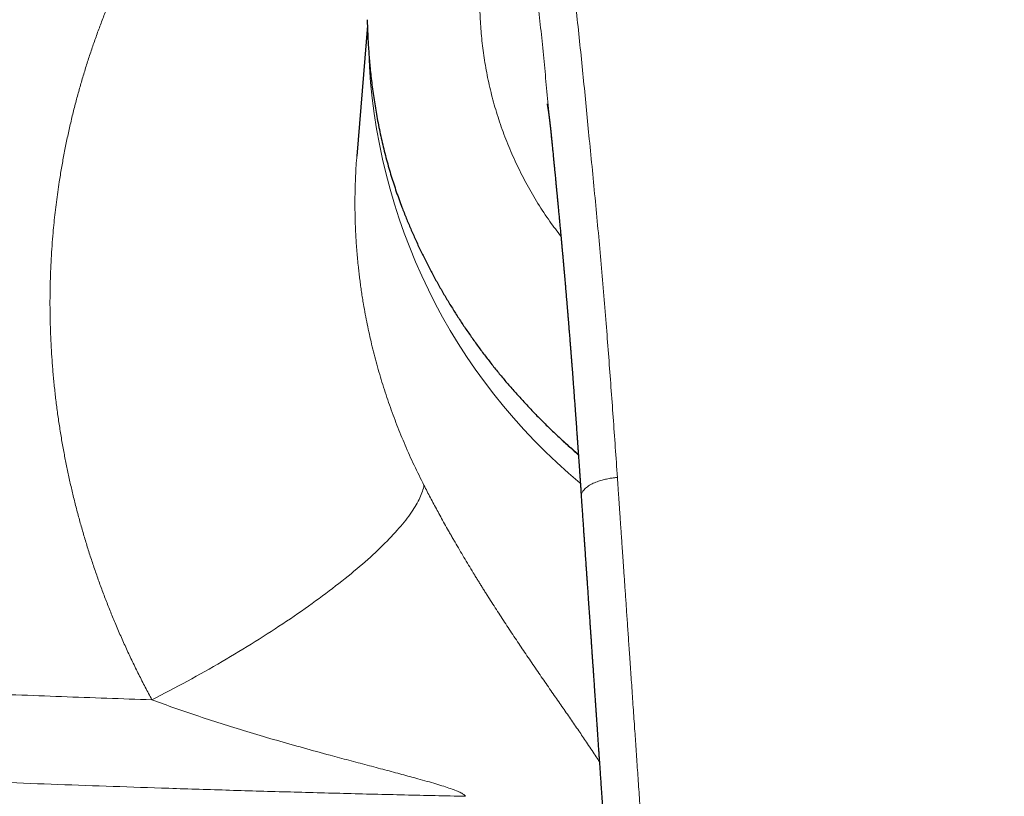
# Model space of a CAD drawing. Header units: millimetres. Extents: x 8 to 736, y 12 to 522.
# Tile 31 of 58: x 344 to 382, y 460 to 490. Entities that reach past the tile are written whole.
import ezdxf

# ---------------------------------------------------------------- set-up
doc = ezdxf.new("R2010")
doc.units = ezdxf.units.MM

msp = doc.modelspace()

# ---------------------------------------------------------------- linework, layer by layer
at = {"color": 7, "linetype": 'Continuous', "lineweight": 30}
for p, q in [((357.656, 490.181), (357.245, 485.088)), ((364.836, 485.814), (364.835, 485.822))]:
    msp.add_line(p, q, dxfattribs=at)
at = {"color": 252, "linetype": 'Continuous', "lineweight": 0, "flags": 128}
msp.add_lwpolyline([(349.252, 463.887), (349.426, 463.976), (349.6, 464.066), (349.773, 464.156), (349.947, 464.247), (350.12, 464.338), (350.292, 464.43), (350.464, 464.523), (350.636, 464.616), (350.807, 464.709), (350.977, 464.803), (351.147, 464.898), (351.316, 464.993), (351.485, 465.088), (351.653, 465.184), (351.82, 465.28), (351.986, 465.377), (352.151, 465.474), (352.316, 465.571), (352.479, 465.668), (352.642, 465.766), (352.803, 465.864), (352.964, 465.962), (353.123, 466.06), (353.282, 466.159), (353.439, 466.258), (353.595, 466.357), (353.75, 466.455), (353.904, 466.554), (354.056, 466.654), (354.207, 466.753), (354.357, 466.852), (354.505, 466.951), (354.652, 467.05), (354.797, 467.149), (354.941, 467.248), (355.083, 467.347), (355.224, 467.446), (355.364, 467.544), (355.501, 467.643), (355.637, 467.741), (355.772, 467.839), (355.904, 467.937), (356.035, 468.035), (356.165, 468.132), (356.292, 468.229), (356.417, 468.326), (356.541, 468.422), (356.663, 468.518), (356.783, 468.614), (356.901, 468.709), (357.017, 468.804), (357.131, 468.899), (357.243, 468.992), (357.353, 469.086), (357.461, 469.179), (357.567, 469.271), (357.671, 469.363), (357.772, 469.454), (357.872, 469.545), (357.969, 469.635), (358.064, 469.724), (358.157, 469.813), (358.247, 469.901), (358.336, 469.989), (358.422, 470.075), (358.506, 470.161), (358.587, 470.246), (358.666, 470.331), (358.743, 470.414), (358.817, 470.497), (358.889, 470.579), (358.959, 470.66), (359.026, 470.741), (359.09, 470.82), (359.153, 470.898), (359.212, 470.976), (359.27, 471.053), (359.324, 471.128), (359.377, 471.203), (359.426, 471.277), (359.474, 471.349), (359.518, 471.421), (359.56, 471.492), (359.6, 471.561), (359.637, 471.63), (359.671, 471.697), (359.703, 471.763), (359.732, 471.829), (359.759, 471.893), (359.783, 471.956), (359.804, 472.017), (359.823, 472.078), (359.839, 472.137), (359.853, 472.195), (359.864, 472.252)], dxfattribs=at)
at = {"color": 252, "linetype": 'Continuous', "lineweight": 0}
msp.add_arc((380.655, 489.979), 22.962, 181.9899, 230.2173, dxfattribs=at)
for points, knots in [([(349.252, 463.887), (349.164, 464.051), (348.989, 464.378), (348.737, 464.874), (348.493, 465.372), (348.258, 465.873), (348.032, 466.376), (347.819, 466.872), (347.618, 467.361), (347.429, 467.843), (347.247, 468.326), (347.074, 468.813), (346.908, 469.301), (346.75, 469.792), (346.6, 470.285), (346.458, 470.78), (346.323, 471.277), (346.198, 471.774), (346.08, 472.27), (345.971, 472.765), (345.87, 473.262), (345.774, 473.774), (345.684, 474.3), (345.601, 474.839), (345.528, 475.378), (345.464, 475.919), (345.409, 476.46), (345.364, 476.991), (345.329, 477.513), (345.303, 478.025), (345.285, 478.537), (345.276, 479.048), (345.275, 479.559), (345.283, 480.068), (345.298, 480.577), (345.322, 481.085), (345.354, 481.592), (345.392, 482.063), (345.433, 482.498), (345.476, 482.896), (345.525, 483.293), (345.578, 483.69), (345.643, 484.132), (345.722, 484.617), (345.818, 485.145), (345.923, 485.672), (346.037, 486.197), (346.161, 486.721), (346.292, 487.234), (346.429, 487.735), (346.572, 488.225), (346.723, 488.714), (346.882, 489.198), (347.048, 489.679), (347.222, 490.155), (347.403, 490.629), (347.592, 491.1), (347.789, 491.569), (347.992, 492.032), (348.202, 492.49), (348.419, 492.943), (348.642, 493.393), (348.88, 493.852), (349.13, 494.318), (349.395, 494.791), (349.668, 495.259), (349.948, 495.723), (350.237, 496.183), (350.528, 496.63), (350.821, 497.063), (351.115, 497.485), (351.417, 497.902), (351.725, 498.316), (352.053, 498.741), (352.401, 499.177), (352.769, 499.622), (353.145, 500.061), (353.529, 500.493), (353.92, 500.918), (354.319, 501.338), (354.726, 501.751), (355.003, 502.02), (355.142, 502.155)], [0, 0, 0, 0, 0.013139, 0.026249, 0.039333, 0.052394, 0.065436, 0.078462, 0.090731, 0.102992, 0.115247, 0.127498, 0.139749, 0.152003, 0.164261, 0.176527, 0.188804, 0.201094, 0.213181, 0.225285, 0.23741, 0.249559, 0.262629, 0.275689, 0.288742, 0.301792, 0.314842, 0.327895, 0.340209, 0.352531, 0.364865, 0.377197, 0.389471, 0.401742, 0.414012, 0.426283, 0.438559, 0.450843, 0.460501, 0.470167, 0.479843, 0.489529, 0.499227, 0.5122, 0.525181, 0.538175, 0.551184, 0.564213, 0.577265, 0.589596, 0.601952, 0.614339, 0.626722, 0.638988, 0.651258, 0.663532, 0.675815, 0.68811, 0.700418, 0.712524, 0.724648, 0.736795, 0.748967, 0.762056, 0.775137, 0.788214, 0.80129, 0.814369, 0.827454, 0.8398, 0.852158, 0.86453, 0.876929, 0.88936, 0.903216, 0.917056, 0.930885, 0.944706, 0.958524, 0.972343, 0.986167, 1, 1, 1, 1]), ([(365.013, 498.49), (365.048, 498.1), (365.116, 497.318), (365.23, 496.142), (365.351, 494.964), (365.478, 493.782), (365.608, 492.596), (365.735, 491.43), (365.858, 490.282), (365.977, 489.153), (366.091, 488.021), (366.202, 486.885), (366.315, 485.722), (366.433, 484.533), (366.551, 483.317), (366.666, 482.097), (366.776, 480.873), (366.88, 479.645), (366.979, 478.437), (367.071, 477.248), (367.158, 476.08), (367.243, 474.909), (367.326, 473.735), (367.381, 472.95), (367.408, 472.557)], [0, 0, 0, 0, 0.046677, 0.093345, 0.140008, 0.186667, 0.233324, 0.279979, 0.323966, 0.367954, 0.411942, 0.455933, 0.499928, 0.546596, 0.593269, 0.639946, 0.686625, 0.733304, 0.779981, 0.823987, 0.867989, 0.91199, 0.955993, 1, 1, 1, 1]), ([(363.683, 497.815), (363.604, 497.685), (363.447, 497.427), (363.224, 496.984), (363.013, 496.503), (362.817, 495.985), (362.638, 495.433), (362.477, 494.849), (362.337, 494.236), (362.22, 493.595), (362.13, 492.929), (362.068, 492.24), (362.036, 491.53), (362.039, 490.801), (362.076, 490.058), (362.152, 489.303), (362.267, 488.539), (362.424, 487.769), (362.626, 486.997), (362.873, 486.228), (363.164, 485.463), (363.5, 484.708), (363.879, 483.965), (364.304, 483.24), (364.743, 482.571), (365.06, 482.157), (365.205, 481.967)], [0, 0, 0, 0, 0.041946, 0.083887, 0.125831, 0.167783, 0.209738, 0.251692, 0.293642, 0.335589, 0.37753, 0.419469, 0.461411, 0.503357, 0.545305, 0.587256, 0.629204, 0.671145, 0.713085, 0.755029, 0.796978, 0.83893, 0.88088, 0.922817, 0.964747, 1, 1, 1, 1]), ([(364.835, 485.822), (364.833, 485.844), (364.796, 486.219), (364.726, 486.945), (364.623, 487.998), (364.52, 489.046), (364.415, 490.088), (364.31, 491.127), (364.208, 492.135), (364.109, 493.111), (364.016, 494.057), (363.925, 495), (363.84, 495.941), (363.758, 496.879), (363.708, 497.503), (363.683, 497.815)], [0, 0, 0, 0, 0.0053577, 0.0916544, 0.1778894, 0.2640255, 0.3501317, 0.4363145, 0.5226689, 0.6019795, 0.6813979, 0.760889, 0.8404541, 0.920141, 1, 1, 1, 1]), ([(357.247, 485.088), (357.244, 485.064), (357.216, 484.775), (357.189, 484.214), (357.166, 483.403), (357.175, 482.658), (357.203, 481.98), (357.244, 481.372), (357.29, 480.884), (357.33, 480.52), (357.36, 480.278), (357.392, 480.037), (357.427, 479.794), (357.464, 479.552), (357.534, 479.132), (357.646, 478.532), (357.819, 477.752), (358.021, 476.966), (358.253, 476.175), (358.514, 475.385), (358.805, 474.598), (359.125, 473.814), (359.475, 473.029), (359.734, 472.512), (359.864, 472.252)], [0, 0, 0, 0, 0.00542, 0.066782, 0.128637, 0.190988, 0.23703, 0.283341, 0.329921, 0.348294, 0.36671, 0.385167, 0.403667, 0.422208, 0.440791, 0.500126, 0.560289, 0.621282, 0.683106, 0.745762, 0.808111, 0.871267, 0.935229, 1, 1, 1, 1]), ([(367.408, 472.557), (367.393, 472.556), (367.36, 472.553), (367.306, 472.547), (367.241, 472.54), (367.165, 472.53), (367.076, 472.517), (366.986, 472.499), (366.895, 472.479), (366.806, 472.455), (366.711, 472.426), (366.613, 472.392), (366.514, 472.352), (366.416, 472.306), (366.323, 472.254), (366.238, 472.198), (366.166, 472.139), (366.108, 472.08), (366.064, 472.023), (366.032, 471.968), (366.011, 471.917), (366, 471.87), (365.995, 471.832), (365.997, 471.811), (365.998, 471.805)], [0, 0, 0, 0, 0.019462, 0.043319, 0.071856, 0.105522, 0.144921, 0.190745, 0.229728, 0.272875, 0.32023, 0.371648, 0.426785, 0.48514, 0.546189, 0.609627, 0.672659, 0.732576, 0.789298, 0.842572, 0.892172, 0.937988, 0.980048, 1, 1, 1, 1]), ([(382.5, 424.597), (382.497, 424.597), (382.489, 424.597), (382.475, 424.597), (382.457, 424.597), (382.431, 424.597), (382.397, 424.597), (382.354, 424.597), (382.299, 424.598), (382.231, 424.598), (382.15, 424.599), (382.058, 424.601), (381.955, 424.602), (381.845, 424.605), (381.728, 424.608), (381.603, 424.612), (381.469, 424.617), (381.327, 424.622), (381.175, 424.629), (381.017, 424.638), (380.853, 424.647), (380.685, 424.658), (380.509, 424.671), (380.324, 424.685), (380.127, 424.702), (379.918, 424.721), (379.696, 424.744), (379.466, 424.769), (379.227, 424.797), (378.979, 424.829), (378.728, 424.864), (378.473, 424.901), (378.217, 424.942), (377.953, 424.987), (377.681, 425.037), (377.411, 425.092), (377.143, 425.15), (376.878, 425.213), (376.606, 425.282), (376.329, 425.359), (376.048, 425.444), (375.762, 425.538), (375.494, 425.633), (375.245, 425.73), (375.015, 425.826), (374.784, 425.929), (374.552, 426.04), (374.321, 426.16), (374.089, 426.289), (373.866, 426.423), (373.653, 426.56), (373.449, 426.7), (373.248, 426.848), (373.05, 427.004), (372.869, 427.157), (372.707, 427.304), (372.56, 427.445), (372.417, 427.591), (372.278, 427.744), (372.14, 427.905), (372.004, 428.077), (371.871, 428.26), (371.743, 428.451), (371.622, 428.649), (371.507, 428.853), (371.392, 429.075), (371.279, 429.315), (371.167, 429.574), (371.064, 429.839), (370.963, 430.122), (370.865, 430.425), (370.77, 430.747), (370.683, 431.076), (370.603, 431.411), (370.529, 431.749), (370.461, 432.09), (370.398, 432.434), (370.341, 432.78), (370.284, 433.154), (370.228, 433.554), (370.175, 433.982), (370.126, 434.416), (370.081, 434.855), (370.038, 435.3), (369.994, 435.783), (369.948, 436.306), (369.9, 436.869), (369.853, 437.44), (369.806, 438.018), (369.76, 438.603), (369.714, 439.195), (369.678, 439.681), (369.649, 440.059), (369.629, 440.327), (369.609, 440.595), (369.589, 440.866), (369.569, 441.136), (369.55, 441.402), (369.52, 441.81), (369.48, 442.358), (369.43, 443.05), (369.381, 443.736), (369.333, 444.417), (369.286, 445.089), (369.24, 445.752), (369.195, 446.406), (369.151, 447.052), (369.108, 447.688), (369.064, 448.329), (369.02, 448.974), (368.976, 449.622), (368.933, 450.261), (368.891, 450.89), (368.849, 451.51), (368.809, 452.109), (368.769, 452.688), (368.732, 453.246), (368.695, 453.796), (368.658, 454.338), (368.622, 454.871), (368.586, 455.397), (368.551, 455.914), (368.516, 456.423), (368.482, 456.924), (368.448, 457.414), (368.415, 457.893), (368.383, 458.361), (368.352, 458.822), (368.321, 459.278), (368.29, 459.728), (368.259, 460.173), (368.229, 460.611), (368.2, 461.04), (368.171, 461.459), (368.143, 461.868), (368.115, 462.266), (368.088, 462.657), (368.061, 463.064), (368.031, 463.486), (368.002, 463.921), (367.972, 464.346), (367.944, 464.76), (367.916, 465.164), (367.89, 465.546), (367.865, 465.906), (367.841, 466.246), (367.819, 466.577), (367.796, 466.9), (367.775, 467.213), (367.754, 467.518), (367.734, 467.815), (367.713, 468.106), (367.694, 468.394), (367.674, 468.676), (367.655, 468.949), (367.637, 469.212), (367.62, 469.466), (367.603, 469.71), (367.587, 469.945), (367.571, 470.17), (367.557, 470.386), (367.542, 470.592), (367.529, 470.789), (367.516, 470.974), (367.504, 471.146), (367.493, 471.306), (367.483, 471.457), (367.473, 471.601), (367.464, 471.734), (367.456, 471.858), (367.448, 471.973), (367.44, 472.08), (367.434, 472.179), (367.427, 472.27), (367.422, 472.352), (367.417, 472.427), (367.412, 472.495), (367.409, 472.537), (367.408, 472.557)], [0, 0, 0, 0, 0.000164, 0.000398, 0.000701, 0.001073, 0.001676, 0.002403, 0.003253, 0.004436, 0.005795, 0.007333, 0.009047, 0.010939, 0.012866, 0.014946, 0.017182, 0.019572, 0.022116, 0.024815, 0.027501, 0.030324, 0.033283, 0.036379, 0.039612, 0.043189, 0.046918, 0.050799, 0.05483, 0.059012, 0.063343, 0.067563, 0.071915, 0.076403, 0.081027, 0.085791, 0.090246, 0.094823, 0.099525, 0.10435, 0.109295, 0.114355, 0.119523, 0.123658, 0.127856, 0.13212, 0.136452, 0.140856, 0.145339, 0.149905, 0.154041, 0.158234, 0.162478, 0.166768, 0.171102, 0.174538, 0.178002, 0.181495, 0.18502, 0.188581, 0.192402, 0.19628, 0.200224, 0.204223, 0.208254, 0.212311, 0.217127, 0.221986, 0.226892, 0.231854, 0.237584, 0.243394, 0.249284, 0.255254, 0.261296, 0.267295, 0.27335, 0.27946, 0.285626, 0.293047, 0.300559, 0.308166, 0.315869, 0.323667, 0.331558, 0.341326, 0.351233, 0.361279, 0.371465, 0.381792, 0.392259, 0.402866, 0.407578, 0.412317, 0.417084, 0.421877, 0.426698, 0.431495, 0.43604, 0.448445, 0.46071, 0.473013, 0.485171, 0.497185, 0.509055, 0.520779, 0.532357, 0.54379, 0.555078, 0.566932, 0.578624, 0.590153, 0.60152, 0.612726, 0.623771, 0.634038, 0.644162, 0.654144, 0.663985, 0.673683, 0.68324, 0.692656, 0.70193, 0.711064, 0.720057, 0.728752, 0.737312, 0.745736, 0.754025, 0.762325, 0.770486, 0.778506, 0.786386, 0.794126, 0.801591, 0.80892, 0.816115, 0.823174, 0.831402, 0.839438, 0.847282, 0.854934, 0.862395, 0.869664, 0.876121, 0.882418, 0.888556, 0.894536, 0.900356, 0.906017, 0.911519, 0.916863, 0.92229, 0.927542, 0.932621, 0.937524, 0.942253, 0.946808, 0.951188, 0.955394, 0.959426, 0.963283, 0.966965, 0.970473, 0.973621, 0.976613, 0.979451, 0.982133, 0.98466, 0.98695, 0.989096, 0.991097, 0.992954, 0.994667, 0.996209, 0.997612, 0.998875, 1, 1, 1, 1]), ([(359.864, 472.252), (359.905, 472.172), (359.988, 472.011), (360.116, 471.767), (360.246, 471.522), (360.379, 471.275), (360.52, 471.018), (360.668, 470.75), (360.785, 470.542), (360.865, 470.401), (360.906, 470.328), (360.948, 470.254), (360.99, 470.181), (361.032, 470.107), (361.118, 469.959), (361.248, 469.736), (361.424, 469.439), (361.602, 469.141), (361.75, 468.897), (361.865, 468.709), (361.948, 468.574), (362.031, 468.44), (362.115, 468.305), (362.199, 468.17), (362.284, 468.035), (362.401, 467.85), (362.55, 467.616), (362.732, 467.334), (362.914, 467.054), (363.098, 466.774), (363.282, 466.496), (363.467, 466.219), (363.65, 465.946), (363.835, 465.672), (364.021, 465.4), (364.208, 465.126), (364.394, 464.855), (364.58, 464.586), (364.764, 464.32), (364.945, 464.06), (365.12, 463.808), (365.289, 463.563), (365.456, 463.323), (365.62, 463.087), (365.78, 462.854), (365.937, 462.625), (366.092, 462.398), (366.252, 462.16), (366.418, 461.913), (366.572, 461.68), (366.665, 461.535), (366.705, 461.473)], [0, 0, 0, 0, 0.0196152, 0.0393309, 0.0591626, 0.0791253, 0.099234, 0.1215393, 0.1440578, 0.1499932, 0.1559448, 0.161913, 0.167898, 0.1739001, 0.1799197, 0.2042396, 0.2287561, 0.2534886, 0.2784557, 0.289747, 0.3010908, 0.3124888, 0.3239425, 0.3354535, 0.3470233, 0.3586534, 0.3831842, 0.4078427, 0.4326418, 0.457594, 0.4827118, 0.5080073, 0.5334923, 0.5584462, 0.5845472, 0.6107379, 0.6370296, 0.663434, 0.6899622, 0.7166255, 0.742031, 0.7673458, 0.7925793, 0.8177412, 0.8428412, 0.867889, 0.8928945, 0.9184044, 0.948254, 0.9779072, 1, 1, 1, 1]), ([(300.706, 466.59), (301.221, 466.551), (302.249, 466.473), (303.789, 466.358), (305.326, 466.246), (306.859, 466.136), (308.378, 466.029), (309.885, 465.924), (311.378, 465.822), (312.867, 465.722), (314.353, 465.625), (315.834, 465.529), (317.312, 465.435), (318.785, 465.344), (320.196, 465.258), (321.545, 465.177), (322.78, 465.105), (323.635, 465.056), (324.11, 465.029), (324.258, 465.02), (324.406, 465.012), (324.553, 465.004), (324.701, 464.995), (325.377, 464.957), (326.58, 464.89), (328.31, 464.797), (330.036, 464.707), (331.758, 464.619), (333.476, 464.534), (335.19, 464.453), (336.901, 464.374), (338.635, 464.296), (340.392, 464.221), (342.172, 464.148), (343.948, 464.078), (345.719, 464.011), (347.487, 463.947), (348.664, 463.907), (349.252, 463.887)], [0, 0, 0, 0, 0.032197, 0.06428, 0.096247, 0.128101, 0.159842, 0.190907, 0.221863, 0.252713, 0.283456, 0.314092, 0.344624, 0.37505, 0.405372, 0.43197, 0.458488, 0.481758, 0.4848, 0.487842, 0.490882, 0.493922, 0.49696, 0.499998, 0.535668, 0.571233, 0.606694, 0.642053, 0.677311, 0.712467, 0.747523, 0.782481, 0.818998, 0.855408, 0.891712, 0.927911, 0.964007, 1, 1, 1, 1]), ([(361.482, 460.124), (361.466, 460.146), (361.43, 460.193), (361.297, 460.266), (361.12, 460.345), (360.893, 460.429), (360.625, 460.518), (360.319, 460.612), (359.983, 460.71), (359.542, 460.833), (358.992, 460.982), (358.332, 461.158), (357.642, 461.34), (356.93, 461.529), (356.1, 461.751), (355.16, 462.009), (354.117, 462.304), (353.087, 462.608), (352.077, 462.919), (351.097, 463.237), (350.156, 463.557), (349.548, 463.779), (349.252, 463.887)], [0, 0, 0, 0, 0.012317, 0.026749, 0.043993, 0.064174, 0.087145, 0.112628, 0.14028, 0.169719, 0.219669, 0.272482, 0.327534, 0.38418, 0.441761, 0.524712, 0.607786, 0.690139, 0.771043, 0.85026, 0.926908, 1, 1, 1, 1]), ([(300.81, 463.138), (301.511, 463.086), (302.914, 462.98), (305.022, 462.826), (307.132, 462.675), (309.243, 462.527), (311.343, 462.384), (313.433, 462.245), (315.512, 462.11), (317.593, 461.979), (319.689, 461.85), (321.802, 461.725), (323.931, 461.602), (326.061, 461.483), (328.193, 461.368), (330.328, 461.257), (332.464, 461.15), (334.602, 461.047), (336.741, 460.949), (338.883, 460.854), (341.026, 460.763), (343.172, 460.677), (345.319, 460.595), (347.468, 460.518), (349.691, 460.442), (351.987, 460.369), (354.358, 460.299), (356.73, 460.235), (359.105, 460.176), (360.69, 460.141), (361.482, 460.124)], [0, 0, 0, 0, 0.035177, 0.07034, 0.10549, 0.140629, 0.175758, 0.210249, 0.244733, 0.27921, 0.313681, 0.34885, 0.384016, 0.419178, 0.454339, 0.489499, 0.52466, 0.559823, 0.594989, 0.630159, 0.665335, 0.700517, 0.735706, 0.770905, 0.806114, 0.844857, 0.883616, 0.922391, 0.961185, 1, 1, 1, 1])]:
    msp.add_open_spline(points, degree=3, knots=knots, dxfattribs=at)
at = {"color": 7, "linetype": 'Continuous', "lineweight": 30}
for points, knots in [([(357.649, 490.409), (357.652, 490.306), (357.658, 490.101), (357.671, 489.794), (357.687, 489.489), (357.706, 489.187), (357.729, 488.887), (357.756, 488.587), (357.787, 488.275), (357.824, 487.952), (357.867, 487.619), (357.914, 487.29), (357.966, 486.963), (358.023, 486.632), (358.087, 486.296), (358.157, 485.956), (358.233, 485.619), (358.314, 485.283), (358.401, 484.95), (358.492, 484.625), (358.586, 484.31), (358.683, 484.003), (358.784, 483.698), (358.891, 483.396), (358.966, 483.197), (359.003, 483.098)], [0, 0, 0, 0, 0.041078, 0.081796, 0.122158, 0.16217, 0.201838, 0.241166, 0.281448, 0.325979, 0.370272, 0.414336, 0.458181, 0.501815, 0.548127, 0.594445, 0.640778, 0.687138, 0.733538, 0.779988, 0.823841, 0.86776, 0.911752, 0.955829, 1, 1, 1, 1]), ([(364.667, 487.125), (364.667, 487.125), (364.666, 487.125), (364.667, 487.124), (364.667, 487.122), (364.668, 487.119), (364.669, 487.114), (364.67, 487.109), (364.67, 487.105), (364.671, 487.101), (364.672, 487.098), (364.672, 487.094), (364.673, 487.091), (364.674, 487.086), (364.675, 487.08), (364.676, 487.074), (364.677, 487.069), (364.678, 487.063), (364.679, 487.059), (364.68, 487.054), (364.68, 487.05), (364.681, 487.044), (364.683, 487.037), (364.684, 487.028), (364.686, 487.018), (364.687, 487.011), (364.688, 487.004), (364.69, 486.995), (364.691, 486.985), (364.693, 486.975), (364.694, 486.967), (364.695, 486.961), (364.697, 486.953), (364.698, 486.943), (364.7, 486.933), (364.701, 486.923), (364.702, 486.916), (364.703, 486.91), (364.704, 486.903), (364.706, 486.896), (364.707, 486.887), (364.708, 486.879), (364.709, 486.872), (364.71, 486.865), (364.711, 486.859), (364.712, 486.851), (364.714, 486.841), (364.715, 486.831), (364.717, 486.819), (364.718, 486.809), (364.72, 486.801), (364.721, 486.794), (364.721, 486.788), (364.722, 486.782), (364.723, 486.774), (364.725, 486.764), (364.726, 486.752), (364.728, 486.742), (364.729, 486.733), (364.731, 486.723), (364.732, 486.711), (364.734, 486.699), (364.735, 486.688), (364.737, 486.678), (364.738, 486.668), (364.74, 486.655), (364.742, 486.639), (364.744, 486.62), (364.747, 486.603), (364.749, 486.587), (364.751, 486.572), (364.753, 486.553), (364.756, 486.532), (364.759, 486.508), (364.762, 486.484), (364.765, 486.457), (364.768, 486.43), (364.772, 486.4), (364.775, 486.37), (364.779, 486.341), (364.782, 486.316), (364.784, 486.293), (364.787, 486.271), (364.79, 486.248), (364.792, 486.224), (364.795, 486.199), (364.798, 486.175), (364.8, 486.151), (364.803, 486.128), (364.805, 486.103), (364.808, 486.078), (364.811, 486.055), (364.813, 486.035), (364.815, 486.018), (364.816, 486.002), (364.818, 485.983), (364.82, 485.961), (364.823, 485.935), (364.826, 485.908), (364.829, 485.881), (364.831, 485.853), (364.833, 485.832), (364.835, 485.818), (364.835, 485.814)], [0, 0, 0, 0, 0.0058078, 0.0210283, 0.036821, 0.0544798, 0.0734996, 0.0928183, 0.1026181, 0.1106657, 0.1182981, 0.1258881, 0.1336141, 0.1422247, 0.1531659, 0.1632672, 0.1727823, 0.1810973, 0.1878559, 0.1940432, 0.2002013, 0.2075132, 0.2170433, 0.2294429, 0.2402662, 0.2493837, 0.2581028, 0.2678551, 0.2792419, 0.2907262, 0.2987048, 0.3053971, 0.3121652, 0.3220697, 0.3348724, 0.3426532, 0.3485878, 0.354274, 0.3602578, 0.3664304, 0.3740328, 0.3813715, 0.3872765, 0.3930383, 0.3987804, 0.4050492, 0.4125965, 0.4218119, 0.4312683, 0.4393018, 0.4454233, 0.4508085, 0.4556919, 0.4601302, 0.4656933, 0.473096, 0.4823925, 0.4893219, 0.4947091, 0.5016792, 0.5103668, 0.5185376, 0.5264209, 0.5325054, 0.5391838, 0.5475178, 0.5595805, 0.5718444, 0.582909, 0.592783, 0.6023699, 0.6122492, 0.6274041, 0.6409417, 0.6549966, 0.6713844, 0.68677, 0.7026987, 0.7215325, 0.7372511, 0.7512124, 0.7631395, 0.7743251, 0.7864996, 0.7991438, 0.811807, 0.8254734, 0.8364495, 0.8485072, 0.8609947, 0.8736895, 0.8856164, 0.8954574, 0.9034385, 0.9106276, 0.9188475, 0.9309475, 0.9433084, 0.9557241, 0.9695262, 0.9814876, 0.9940489, 1, 1, 1, 1]), ([(364.835, 485.822), (364.835, 485.822), (364.835, 485.817), (364.837, 485.802), (364.839, 485.778), (364.842, 485.747), (364.846, 485.712), (364.849, 485.678), (364.852, 485.648), (364.854, 485.622), (364.857, 485.593), (364.86, 485.56), (364.864, 485.519), (364.87, 485.461), (364.877, 485.385), (364.887, 485.29), (364.895, 485.203), (364.902, 485.127), (364.909, 485.062), (364.915, 484.995), (364.922, 484.927), (364.927, 484.87), (364.932, 484.825), (364.934, 484.795), (364.937, 484.77), (364.939, 484.75), (364.94, 484.735), (364.941, 484.722), (364.943, 484.707), (364.945, 484.683), (364.949, 484.65), (364.953, 484.607), (364.958, 484.557), (364.963, 484.501), (364.971, 484.419), (364.981, 484.317), (364.992, 484.206), (365.001, 484.112), (365.008, 484.032), (365.016, 483.951), (365.024, 483.866), (365.032, 483.79), (365.038, 483.722), (365.044, 483.666), (365.049, 483.609), (365.055, 483.555), (365.059, 483.507), (365.063, 483.469), (365.066, 483.441), (365.067, 483.421), (365.069, 483.405), (365.071, 483.388), (365.073, 483.366), (365.076, 483.337), (365.079, 483.302), (365.083, 483.261), (365.087, 483.213), (365.097, 483.11), (365.112, 482.955), (365.132, 482.751), (365.151, 482.551), (365.169, 482.355), (365.183, 482.207), (365.192, 482.107), (365.197, 482.055), (365.202, 482.002), (365.207, 481.95), (365.211, 481.901), (365.216, 481.856), (365.219, 481.819), (365.222, 481.788), (365.224, 481.763), (365.226, 481.741), (365.228, 481.72), (365.231, 481.693), (365.234, 481.659), (365.238, 481.617), (365.242, 481.568), (365.247, 481.51), (365.253, 481.445), (365.259, 481.379), (365.265, 481.311), (365.271, 481.245), (365.278, 481.174), (365.284, 481.102), (365.291, 481.027), (365.298, 480.953), (365.304, 480.881), (365.309, 480.823), (365.313, 480.777), (365.316, 480.742), (365.319, 480.713), (365.321, 480.69), (365.323, 480.671), (365.324, 480.653), (365.326, 480.63), (365.329, 480.597), (365.333, 480.555), (365.337, 480.508), (365.342, 480.456), (365.346, 480.399), (365.352, 480.337), (365.361, 480.232), (365.374, 480.087), (365.388, 479.92), (365.4, 479.774), (365.411, 479.648), (365.421, 479.527), (365.431, 479.414), (365.438, 479.328), (365.443, 479.27), (365.446, 479.238), (365.448, 479.215), (365.449, 479.197), (365.451, 479.178), (365.453, 479.155), (365.455, 479.124), (365.458, 479.085), (365.462, 479.038), (365.467, 478.982), (365.472, 478.921), (365.479, 478.832), (365.489, 478.719), (365.5, 478.585), (365.51, 478.457), (365.519, 478.343), (365.528, 478.242), (365.535, 478.149), (365.543, 478.054), (365.551, 477.956), (365.558, 477.869), (365.563, 477.794), (365.568, 477.733), (365.573, 477.671), (365.578, 477.607), (365.583, 477.542), (365.588, 477.478), (365.593, 477.418), (365.597, 477.365), (365.601, 477.32), (365.604, 477.283), (365.606, 477.253), (365.608, 477.232), (365.609, 477.217), (365.61, 477.204), (365.611, 477.188), (365.613, 477.168), (365.615, 477.136), (365.618, 477.092), (365.623, 477.035), (365.628, 476.975), (365.632, 476.911), (365.639, 476.831), (365.646, 476.734), (365.655, 476.618), (365.664, 476.495), (365.674, 476.368), (365.683, 476.239), (365.697, 476.064), (365.713, 475.844), (365.733, 475.58), (365.751, 475.323), (365.767, 475.117), (365.778, 474.958), (365.786, 474.845), (365.794, 474.732), (365.803, 474.619), (365.811, 474.505), (365.819, 474.392), (365.826, 474.295), (365.831, 474.217), (365.835, 474.161), (365.839, 474.113), (365.841, 474.075), (365.844, 474.045), (365.845, 474.023), (365.846, 474.005), (365.848, 473.987), (365.849, 473.963), (365.852, 473.932), (365.854, 473.892), (365.858, 473.845), (365.862, 473.79), (365.866, 473.726), (365.871, 473.655), (365.877, 473.576), (365.883, 473.489), (365.89, 473.394), (365.897, 473.292), (365.904, 473.182), (365.913, 473.066), (365.921, 472.941), (365.93, 472.808), (365.94, 472.667), (365.951, 472.516), (365.962, 472.357), (365.973, 472.191), (365.985, 472.016), (365.994, 471.886), (365.999, 471.815), (366, 471.805)], [0, 0, 0, 0, 0.000192, 0.001902, 0.004066, 0.006525, 0.009257, 0.011814, 0.014071, 0.016027, 0.017683, 0.020371, 0.023375, 0.026714, 0.033135, 0.040051, 0.047434, 0.052039, 0.056771, 0.061629, 0.066615, 0.071673, 0.074197, 0.076369, 0.078189, 0.079657, 0.080773, 0.081548, 0.082396, 0.084186, 0.086608, 0.089663, 0.093351, 0.097552, 0.101713, 0.111081, 0.119834, 0.125709, 0.131321, 0.137137, 0.143267, 0.149711, 0.153687, 0.157774, 0.161972, 0.166047, 0.169475, 0.172235, 0.174226, 0.175623, 0.176509, 0.177659, 0.179264, 0.181325, 0.183841, 0.186813, 0.190241, 0.194054, 0.208975, 0.223695, 0.237994, 0.252026, 0.266084, 0.26983, 0.273578, 0.277329, 0.281082, 0.284757, 0.288008, 0.290646, 0.292871, 0.294681, 0.296078, 0.297389, 0.299421, 0.301943, 0.304998, 0.308587, 0.31271, 0.317368, 0.32256, 0.327005, 0.331778, 0.33688, 0.342148, 0.34705, 0.352854, 0.357959, 0.362364, 0.365264, 0.367755, 0.369837, 0.37151, 0.372773, 0.373832, 0.375304, 0.377834, 0.380882, 0.384268, 0.387989, 0.392046, 0.396439, 0.401169, 0.414517, 0.427626, 0.436844, 0.445933, 0.454592, 0.462647, 0.470099, 0.472953, 0.475234, 0.476872, 0.477909, 0.479114, 0.480772, 0.482881, 0.485723, 0.489112, 0.493048, 0.497525, 0.502156, 0.512159, 0.521705, 0.530793, 0.539423, 0.545997, 0.552436, 0.559152, 0.566167, 0.57348, 0.577715, 0.582044, 0.586468, 0.590985, 0.595597, 0.600286, 0.604617, 0.608383, 0.611595, 0.614252, 0.616356, 0.617905, 0.618734, 0.619559, 0.620679, 0.622095, 0.623807, 0.627499, 0.631521, 0.635801, 0.640339, 0.645135, 0.652749, 0.660936, 0.669694, 0.678876, 0.687985, 0.696982, 0.716115, 0.734721, 0.752799, 0.770502, 0.778455, 0.786416, 0.794385, 0.802363, 0.810349, 0.818343, 0.826241, 0.83086, 0.834837, 0.838171, 0.840862, 0.842911, 0.844515, 0.845554, 0.846683, 0.848353, 0.850575, 0.85335, 0.856677, 0.860557, 0.86499, 0.869995, 0.875556, 0.881675, 0.88835, 0.895583, 0.903229, 0.911413, 0.920135, 0.929395, 0.939399, 0.949964, 0.961089, 0.972776, 0.985024, 0.997833, 1, 1, 1, 1]), ([(359.003, 483.098), (359.058, 482.956), (359.169, 482.672), (359.346, 482.25), (359.532, 481.831), (359.727, 481.414), (359.929, 481.002), (360.14, 480.595), (360.358, 480.193), (360.584, 479.796), (360.818, 479.401), (361.061, 479.009), (361.313, 478.619), (361.573, 478.234), (361.841, 477.854), (362.116, 477.477), (362.4, 477.106), (362.689, 476.74), (362.985, 476.381), (363.287, 476.029), (363.595, 475.682), (363.909, 475.341), (364.229, 475.008), (364.552, 474.682), (364.88, 474.364), (365.216, 474.05), (365.55, 473.748), (365.776, 473.553), (365.885, 473.459)], [0, 0, 0, 0, 0.0386013, 0.0772561, 0.1159796, 0.1547867, 0.1936924, 0.2320137, 0.2704582, 0.3090399, 0.3472094, 0.3861211, 0.4250226, 0.4639278, 0.5028505, 0.5418046, 0.5808039, 0.6198623, 0.6584855, 0.6970605, 0.7356004, 0.7741183, 0.8126276, 0.8504537, 0.8882967, 0.9261693, 0.964357, 1, 1, 1, 1]), ([(365.307, 473.97), (365.308, 473.969), (365.37, 473.91), (365.493, 473.795), (365.678, 473.626), (365.809, 473.507), (365.879, 473.446), (365.886, 473.439)], [0, 0, 0, 0, 0.007493, 0.325907, 0.644397, 0.962964, 1, 1, 1, 1]), ([(365.997, 471.805), (366.001, 471.744), (366.011, 471.605), (366.026, 471.391), (366.041, 471.166), (366.056, 470.95), (366.07, 470.744), (366.083, 470.554), (366.095, 470.377), (366.106, 470.215), (366.117, 470.06), (366.127, 469.914), (366.136, 469.777), (366.145, 469.648), (366.153, 469.529), (366.161, 469.419), (366.168, 469.317), (366.175, 469.222), (366.18, 469.136), (366.186, 469.057), (366.191, 468.989), (366.195, 468.931), (366.198, 468.882), (366.201, 468.839), (366.203, 468.802), (366.206, 468.771), (366.207, 468.747), (366.208, 468.73), (366.209, 468.718), (366.21, 468.71), (366.21, 468.704), (366.211, 468.696), (366.212, 468.684), (366.213, 468.666), (366.214, 468.644), (366.216, 468.619), (366.218, 468.594), (366.221, 468.55), (366.225, 468.485), (366.231, 468.398), (366.238, 468.303), (366.245, 468.201), (366.252, 468.093), (366.26, 467.985), (366.267, 467.877), (366.277, 467.726), (366.291, 467.532), (366.307, 467.295), (366.323, 467.06), (366.337, 466.857), (366.349, 466.682), (366.359, 466.531), (366.37, 466.371), (366.382, 466.201), (366.394, 466.021), (366.407, 465.832), (366.419, 465.655), (366.43, 465.492), (366.441, 465.345), (366.451, 465.193), (366.462, 465.036), (366.473, 464.875), (366.484, 464.709), (366.496, 464.539), (366.506, 464.381), (366.516, 464.237), (366.525, 464.114), (366.533, 463.999), (366.54, 463.895), (366.546, 463.799), (366.552, 463.713), (366.557, 463.638), (366.562, 463.574), (366.565, 463.52), (366.568, 463.474), (366.571, 463.436), (366.573, 463.406), (366.575, 463.382), (366.576, 463.361), (366.578, 463.338), (366.58, 463.307), (366.582, 463.27), (366.585, 463.226), (366.589, 463.176), (366.595, 463.083), (366.604, 462.95), (366.621, 462.705), (366.643, 462.381), (366.665, 462.059), (366.682, 461.815), (366.693, 461.649), (366.705, 461.478), (366.717, 461.294), (366.731, 461.096), (366.745, 460.885), (366.76, 460.665), (366.776, 460.436), (366.792, 460.197), (366.808, 459.96), (366.824, 459.724), (366.84, 459.492), (366.853, 459.296), (366.864, 459.143), (366.871, 459.035), (366.878, 458.934), (366.884, 458.838), (366.891, 458.741), (366.897, 458.644), (366.904, 458.548), (366.91, 458.462), (366.915, 458.385), (366.919, 458.318), (366.923, 458.262), (366.926, 458.214), (366.929, 458.172), (366.932, 458.133), (366.935, 458.091), (366.938, 458.042), (366.942, 457.985), (366.946, 457.92), (366.951, 457.849), (366.956, 457.773), (366.963, 457.672), (366.972, 457.544), (366.982, 457.389), (366.993, 457.225), (367.005, 457.052), (367.017, 456.873), (367.03, 456.687), (367.043, 456.495), (367.056, 456.3), (367.08, 455.935), (367.116, 455.398), (367.162, 454.713), (367.207, 454.05), (367.237, 453.596), (367.255, 453.331), (367.26, 453.253), (367.265, 453.181), (367.269, 453.117), (367.273, 453.06), (367.276, 453.012), (367.279, 452.974), (367.281, 452.945), (367.282, 452.924), (367.283, 452.903), (367.285, 452.879), (367.287, 452.851), (367.289, 452.82), (367.292, 452.77), (367.297, 452.704), (367.302, 452.62), (367.308, 452.534), (367.314, 452.443), (367.321, 452.344), (367.328, 452.239), (367.335, 452.129), (367.342, 452.014), (367.351, 451.892), (367.359, 451.763), (367.368, 451.624), (367.378, 451.475), (367.389, 451.315), (367.4, 451.147), (367.412, 450.971), (367.424, 450.788), (367.437, 450.584), (367.452, 450.363), (367.468, 450.128), (367.483, 449.893), (367.503, 449.601), (367.526, 449.253), (367.552, 448.85), (367.579, 448.454), (367.605, 448.063), (367.63, 447.676), (367.656, 447.293), (367.681, 446.918), (367.705, 446.549), (367.729, 446.19), (367.753, 445.839), (367.776, 445.499), (367.798, 445.166), (367.819, 444.855), (367.839, 444.565), (367.857, 444.295), (367.875, 444.034), (367.892, 443.781), (367.909, 443.537), (367.925, 443.302), (367.941, 443.075), (367.953, 442.899), (367.962, 442.774), (367.967, 442.7), (367.971, 442.634), (367.975, 442.577), (367.979, 442.529), (367.981, 442.489), (367.984, 442.458), (367.985, 442.433), (367.987, 442.408), (367.989, 442.379), (367.992, 442.343), (367.995, 442.299), (367.999, 442.243), (368.003, 442.175), (368.009, 442.092), (368.016, 441.999), (368.023, 441.894), (368.03, 441.789), (368.038, 441.683), (368.045, 441.578), (368.053, 441.466), (368.062, 441.348), (368.076, 441.148), (368.095, 440.872), (368.12, 440.524), (368.145, 440.185), (368.168, 439.856), (368.191, 439.536), (368.214, 439.226), (368.234, 438.945), (368.253, 438.694), (368.269, 438.47), (368.286, 438.252), (368.302, 438.035), (368.32, 437.793), (368.341, 437.52), (368.364, 437.216), (368.388, 436.913), (368.412, 436.613), (368.435, 436.316), (368.46, 436.011), (368.486, 435.697), (368.513, 435.374), (368.535, 435.112), (368.552, 434.915), (368.563, 434.789), (368.574, 434.669), (368.584, 434.556), (368.594, 434.451), (368.603, 434.346), (368.613, 434.245), (368.622, 434.147), (368.631, 434.058), (368.639, 433.979), (368.646, 433.911), (368.652, 433.851), (368.657, 433.802), (368.66, 433.766), (368.663, 433.74), (368.665, 433.721), (368.667, 433.7), (368.67, 433.673), (368.674, 433.638), (368.678, 433.595), (368.684, 433.543), (368.69, 433.484), (368.698, 433.417), (368.705, 433.347), (368.718, 433.24), (368.735, 433.095), (368.756, 432.916), (368.779, 432.736), (368.803, 432.556), (368.829, 432.368), (368.857, 432.172), (368.889, 431.967), (368.923, 431.754), (368.96, 431.536), (368.999, 431.315), (369.054, 431.023), (369.129, 430.662), (369.218, 430.273), (369.306, 429.927), (369.39, 429.622), (369.481, 429.319), (369.581, 429.018), (369.682, 428.738), (369.783, 428.482), (369.881, 428.25), (369.982, 428.028), (370.087, 427.814), (370.188, 427.623), (370.283, 427.454), (370.371, 427.305), (370.459, 427.164), (370.548, 427.03), (370.638, 426.901), (370.728, 426.778), (370.818, 426.66), (370.906, 426.551), (370.991, 426.449), (371.073, 426.355), (371.156, 426.263), (371.239, 426.174), (371.322, 426.088), (371.4, 426.01), (371.463, 425.948), (371.514, 425.9), (371.554, 425.863), (371.585, 425.834), (371.609, 425.812), (371.626, 425.796), (371.646, 425.778), (371.671, 425.755), (371.702, 425.728), (371.738, 425.696), (371.796, 425.645), (371.876, 425.578), (371.973, 425.498), (372.069, 425.421), (372.162, 425.349), (372.252, 425.282), (372.34, 425.218), (372.424, 425.157), (372.506, 425.101), (372.584, 425.048), (372.657, 424.999), (372.724, 424.956), (372.782, 424.918), (372.832, 424.887), (372.873, 424.861), (372.908, 424.84), (372.935, 424.824), (372.953, 424.812), (372.968, 424.804), (372.982, 424.795), (373.003, 424.783), (373.029, 424.767), (373.062, 424.748), (373.098, 424.726), (373.192, 424.672), (373.304, 424.609), (373.437, 424.538), (373.534, 424.487), (373.636, 424.436), (373.726, 424.391), (373.804, 424.353), (373.865, 424.324), (373.922, 424.298), (373.968, 424.276), (374.002, 424.261), (374.027, 424.25), (374.045, 424.241), (374.063, 424.234), (374.085, 424.224), (374.116, 424.21), (374.155, 424.193), (374.203, 424.172), (374.259, 424.148), (374.348, 424.111), (374.462, 424.064), (374.597, 424.011), (374.723, 423.963), (374.841, 423.92), (374.939, 423.885), (375.018, 423.858), (375.079, 423.837), (375.138, 423.817), (375.193, 423.799), (375.249, 423.781), (375.308, 423.762), (375.373, 423.741), (375.445, 423.719), (375.524, 423.695), (375.607, 423.67), (375.694, 423.645), (375.774, 423.622), (375.845, 423.602), (375.906, 423.586), (375.962, 423.571), (376.006, 423.559), (376.041, 423.55), (376.066, 423.543), (376.086, 423.538), (376.107, 423.533), (376.132, 423.526), (376.167, 423.517), (376.212, 423.506), (376.264, 423.493), (376.321, 423.479), (376.378, 423.465), (376.467, 423.444), (376.584, 423.416), (376.738, 423.382), (376.894, 423.348), (377.054, 423.316), (377.192, 423.288), (377.311, 423.266), (377.411, 423.247), (377.508, 423.23), (377.603, 423.213), (377.688, 423.198), (377.761, 423.186), (377.821, 423.176), (377.872, 423.168), (377.915, 423.161), (377.949, 423.155), (377.972, 423.152), (377.987, 423.149), (378, 423.147), (378.018, 423.145), (378.043, 423.141), (378.075, 423.136), (378.112, 423.13), (378.152, 423.124), (378.191, 423.118), (378.23, 423.113), (378.267, 423.107), (378.327, 423.098), (378.409, 423.087), (378.522, 423.071), (378.647, 423.054), (378.787, 423.036), (378.956, 423.015), (379.152, 422.991), (379.374, 422.966), (379.606, 422.942), (379.786, 422.925), (379.911, 422.914), (379.975, 422.908), (380.033, 422.903), (380.084, 422.899), (380.128, 422.895), (380.164, 422.892), (380.193, 422.89), (380.215, 422.888), (380.231, 422.887), (380.244, 422.886), (380.26, 422.884), (380.287, 422.882), (380.325, 422.879), (380.376, 422.876), (380.438, 422.871), (380.511, 422.866), (380.596, 422.86), (380.693, 422.854), (380.801, 422.847), (380.921, 422.841), (381.052, 422.834), (381.195, 422.827), (381.35, 422.82), (381.517, 422.814), (381.689, 422.809), (381.868, 422.804), (382.051, 422.801), (382.244, 422.798), (382.395, 422.797), (382.481, 422.798), (382.5, 422.798)], [0, 0, 0, 0, 0.0033, 0.007566, 0.011652, 0.015559, 0.019287, 0.022834, 0.025929, 0.028872, 0.031664, 0.034306, 0.036796, 0.039136, 0.041269, 0.04326, 0.045107, 0.046812, 0.048373, 0.04979, 0.051065, 0.052063, 0.052951, 0.05373, 0.054399, 0.054958, 0.055408, 0.055682, 0.05589, 0.056031, 0.056108, 0.05623, 0.056462, 0.056783, 0.057198, 0.057646, 0.058105, 0.058575, 0.060043, 0.061611, 0.063281, 0.065183, 0.067141, 0.069092, 0.071036, 0.072973, 0.077271, 0.081534, 0.085762, 0.089964, 0.092495, 0.095201, 0.09808, 0.101134, 0.104361, 0.107762, 0.111338, 0.113897, 0.116538, 0.119261, 0.122067, 0.124955, 0.127925, 0.130977, 0.134079, 0.13646, 0.138673, 0.140717, 0.142593, 0.1443, 0.145838, 0.147207, 0.148314, 0.14928, 0.150103, 0.150785, 0.151326, 0.151729, 0.152033, 0.152454, 0.152996, 0.15366, 0.154445, 0.155352, 0.156381, 0.159405, 0.162462, 0.16953, 0.176768, 0.179657, 0.182585, 0.185635, 0.188823, 0.192421, 0.19618, 0.2001, 0.204181, 0.208423, 0.212826, 0.216834, 0.220966, 0.225224, 0.227234, 0.229141, 0.230943, 0.23264, 0.234231, 0.236103, 0.237804, 0.239335, 0.240694, 0.241882, 0.242882, 0.243717, 0.244411, 0.24509, 0.245812, 0.246668, 0.247672, 0.248824, 0.250116, 0.251472, 0.252874, 0.255485, 0.258241, 0.261142, 0.264188, 0.267379, 0.270654, 0.274067, 0.277533, 0.281004, 0.293437, 0.305927, 0.317258, 0.328482, 0.329884, 0.331277, 0.332556, 0.333692, 0.334683, 0.335531, 0.336235, 0.336687, 0.33705, 0.337363, 0.337776, 0.338302, 0.338865, 0.339427, 0.340903, 0.342363, 0.343838, 0.34544, 0.34718, 0.349058, 0.350954, 0.352974, 0.355116, 0.357381, 0.359769, 0.362435, 0.365239, 0.368182, 0.371262, 0.374481, 0.377837, 0.38196, 0.386099, 0.3902, 0.394262, 0.40142, 0.408457, 0.415371, 0.422164, 0.428954, 0.435619, 0.442157, 0.448569, 0.454855, 0.460905, 0.466833, 0.47261, 0.478198, 0.483026, 0.487704, 0.492229, 0.496603, 0.500826, 0.504896, 0.508815, 0.512582, 0.514004, 0.515292, 0.516428, 0.517413, 0.518247, 0.518929, 0.51946, 0.519848, 0.520242, 0.520739, 0.521366, 0.522124, 0.523011, 0.524248, 0.525671, 0.527282, 0.529081, 0.531066, 0.532758, 0.534565, 0.536487, 0.538526, 0.540666, 0.546814, 0.552797, 0.558617, 0.564271, 0.569762, 0.575087, 0.580249, 0.584179, 0.588009, 0.591736, 0.595392, 0.599125, 0.60416, 0.609359, 0.614724, 0.619655, 0.624721, 0.629924, 0.635268, 0.640756, 0.646392, 0.64865, 0.650798, 0.65283, 0.654745, 0.656543, 0.658224, 0.660054, 0.66172, 0.663221, 0.664556, 0.665726, 0.666729, 0.667565, 0.668234, 0.668579, 0.668878, 0.669208, 0.669659, 0.670233, 0.670975, 0.671855, 0.672873, 0.674025, 0.675228, 0.676459, 0.679464, 0.682618, 0.685561, 0.688626, 0.691813, 0.695123, 0.698623, 0.702255, 0.706009, 0.709783, 0.713551, 0.720936, 0.728311, 0.733578, 0.738847, 0.744121, 0.749403, 0.754696, 0.758972, 0.763138, 0.767196, 0.771146, 0.774989, 0.777931, 0.78079, 0.783555, 0.786213, 0.788759, 0.791333, 0.793776, 0.796086, 0.798267, 0.800323, 0.802258, 0.804385, 0.806349, 0.808151, 0.809794, 0.810697, 0.811565, 0.81249, 0.812818, 0.81316, 0.813598, 0.814151, 0.814821, 0.815607, 0.816509, 0.818629, 0.820704, 0.822701, 0.824622, 0.826466, 0.828234, 0.829926, 0.831542, 0.833083, 0.834536, 0.835838, 0.836983, 0.837918, 0.838713, 0.839369, 0.839887, 0.840266, 0.84043, 0.840698, 0.841087, 0.841595, 0.842223, 0.842933, 0.843643, 0.847507, 0.849215, 0.850984, 0.852837, 0.854774, 0.855895, 0.857041, 0.858091, 0.858954, 0.859502, 0.859934, 0.860251, 0.860487, 0.86088, 0.861425, 0.862122, 0.862969, 0.863966, 0.865108, 0.867621, 0.869974, 0.872167, 0.874202, 0.876073, 0.877205, 0.878263, 0.879249, 0.880194, 0.881105, 0.882086, 0.883197, 0.884435, 0.885775, 0.887179, 0.888644, 0.89017, 0.891211, 0.89227, 0.893218, 0.89401, 0.894525, 0.894945, 0.89527, 0.895544, 0.89597, 0.896556, 0.897302, 0.898206, 0.89918, 0.900138, 0.901081, 0.903595, 0.905996, 0.908722, 0.911351, 0.913891, 0.915573, 0.917217, 0.918821, 0.920388, 0.9219, 0.923023, 0.924005, 0.924845, 0.925545, 0.926105, 0.926524, 0.926681, 0.926856, 0.927149, 0.927555, 0.928077, 0.928714, 0.929382, 0.930032, 0.930662, 0.931274, 0.931866, 0.933607, 0.935276, 0.93741, 0.939705, 0.942162, 0.945652, 0.949279, 0.953043, 0.956942, 0.958071, 0.959126, 0.960067, 0.960894, 0.961606, 0.962204, 0.962663, 0.963021, 0.963276, 0.963437, 0.963651, 0.964091, 0.964719, 0.965535, 0.966538, 0.96773, 0.969109, 0.970677, 0.972432, 0.974376, 0.976507, 0.978826, 0.981334, 0.984029, 0.986912, 0.98972, 0.992685, 0.995807, 0.999087, 1, 1, 1, 1])]:
    msp.add_open_spline(points, degree=3, knots=knots, dxfattribs=at)

doc.saveas('drawing.dxf')
